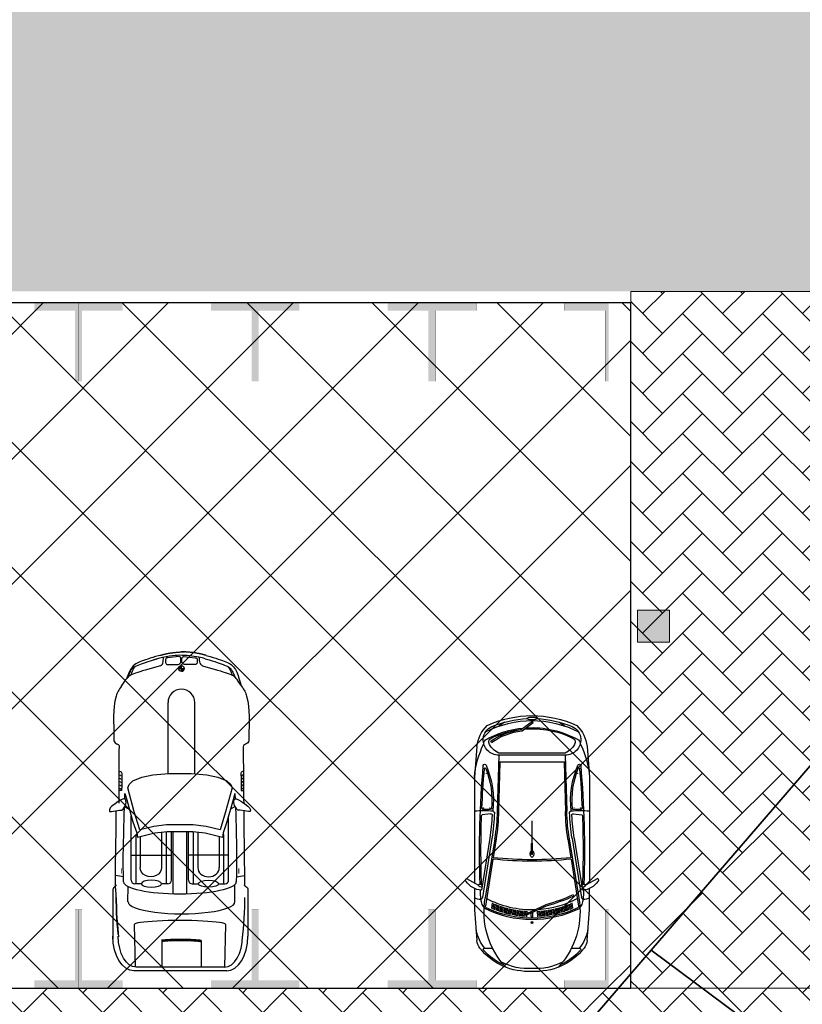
# Model space of a CAD drawing. Header units: millimetres. Extents: x 747415 to 1601423, y -236173 to 551995.
# Tile 250 of 256: x 1017342 to 1028413, y 176898 to 190835. Entities that reach past the tile are written whole.
import ezdxf

# ---------------------------------------------------------------- set-up
doc = ezdxf.new("R2010")
doc.units = ezdxf.units.MM
doc.header["$LTSCALE"] = 100
doc.header["$MEASUREMENT"] = 0
doc.linetypes.add('BORDERX2', pattern=[88.9, 25.4, -12.7, 25.4, -12.7, 0, -12.7])
doc.linetypes.add('DASHED2', pattern=[9.525, 6.35, -3.175])
doc.layers.get('0').update_dxf_attribs({"linetype": 'CONTINUOUS', "lineweight": 0})
for name, color, linetype in [('T--A9041_VERHARDING_Parkeren', 9, 'CONTINUOUS'), ('T--L9000_PERCELEN', 4, 'BORDERX2'), ('T--L9041_VERHARDING_Parkeren', 9, 'DASHED2'), ('T--L9041_VERHARDING_Wegen', 7, 'CONTINUOUS'), ('T--L9082_INRICHTING_SPECIFIEK_Auto', 8, 'CONTINUOUS')]:
    doc.layers.add(name, color=color, linetype=linetype)
for name, color, linetype, lineweight in [('T--A9041_VERHARDING_Wegen', 21, 'CONTINUOUS', 0), ('T--A9042_BEPLANTING', 90, 'CONTINUOUS', 0), ('T--L9052_Straatkolken', 240, 'CONTINUOUS', 0), ('T--L9067_BEHEERVOORZIENING_Belijning', 7, 'DASHED2', 0)]:
    doc.layers.add(name, color=color, linetype=linetype, lineweight=lineweight)
doc.layers.add('T--A9072_BELIJNING', color=7, linetype='CONTINUOUS', lineweight=0, true_color=0xffffff)

# ---------------------------------------------------------------- blocks, each defined once
blk = doc.blocks.new('FMEBLOCK12')
at = {"layer": 'T--L9000_PERCELEN', "flags": 128}
blk.add_lwpolyline([(215.479985, -39.356038), (176.897025, -39.747987), (147.212995, -40.096063), (125.038925, -38.089188), (93.931885, -35.353988), (48.933995, -25.661187), (9.468985, -17.231987), (-16.733075, -11.664088), (-47.490055, -5.166038), (-60.353035, -2.357063), (-91.759995, 4.241088), (-127.772015, 11.966012), (-159.354925, 18.663937), (-184.705985, 24.158063), (-212.405115, 29.951837), (-212.286895, 30.540088), (-215.479985, 40.096062), (-211.477985, 39.205888), (-192.695955, 35.215863), (-191.283065, 34.915887), (-163.732055, 28.928087), (-118.683105, 19.139087), (-77.365905, 10.383912), (-38.201045, 1.930012), (4.793085, -7.226213), (43.433085, -15.353163), (73.914985, -20.249937), (97.654895, -24.040088), (88.494915, -29.609938), (95.109025, -30.292112), (138.501975, -34.910038), (162.223945, -36.079062), (180.629005, -35.523962), (215.083925, -34.437162)], close=True, dxfattribs=at)
blk = doc.blocks.new('FMEBLOCK14')
at = {"layer": 'T--L9000_PERCELEN', "flags": 128}
blk.add_lwpolyline([(-225.21163, -16.211487), (-267.70367, 7.136513), (-293.72449, 21.688388), (-292.13565, 29.380488), (-285.57766, 59.419588), (-283.65969, 69.020413), (-255.96056, 63.226638), (-230.6095, 57.732513), (-199.02659, 51.034588), (-163.01457, 43.309663), (-131.60761, 36.711513), (-118.74463, 33.902538), (-87.98765, 27.404488), (-61.78559, 21.836588), (-22.32058, 13.407388), (22.67731, 3.714588), (53.78435, 0.979388), (75.95842, -1.027487), (105.64245, -0.679412), (144.22541, -0.287462), (165.78239, -0.069387), (173.19046, 1.584538), (173.94831, 0.621563), (179.51753, -2.131512), (200.49836, -6.067587), (226.70042, -10.760587), (270.89032, -18.926537), (277.09135, -23.087512), (280.6414, -27.299512), (293.72449, -43.052587), (292.93743, -43.487437), (290.59741, -40.205587), (288.28752, -38.226337), (286.8744, -37.162612), (284.90353, -36.556487), (283.28134, -36.418362), (280.69453, -36.678362), (265.80134, -41.493562), (262.30051, -42.649587), (241.79532, -48.631537), (215.77841, -54.765587), (191.15438, -59.754337), (168.97042, -69.020412), (136.00245, -66.667412), (124.28832, -65.046637), (119.85645, -64.433362), (114.68536, -63.717387), (89.34649, -63.796362), (64.07248, -62.654637), (38.45531, -60.162537), (13.07941, -56.728587), (-13.7885, -51.816537), (-181.51669, -15.661587), (-187.37548, -16.648612), (-215.84948, -21.976337), (-223.10552, -6.819637), (-228.38264, -9.095612)], close=True, dxfattribs=at)
blk = doc.blocks.new('FMEBLOCK16')
at = {"layer": 'T--L9000_PERCELEN', "flags": 128}
blk.add_lwpolyline([(-14.28553, -14.74005), (-16.7325, 8.248175), (-16.72951, 11.762075), (-17.64652, 14.7589), (-19.41453, 17.472975), (-21.24947, 19.337175), (-16.08551, 19.658925), (15.53351, -14.26685), (21.24947, -16.408925), (15.07558, -17.786925), (7.66751, -19.44085), (-13.88947, -19.658925)], close=True, dxfattribs=at)
blk = doc.blocks.new('*X133')
at = {"color": 0}
for p, q in [((61389, 31672), (61409, 31693)), ((61390, 31691), (61411, 31712)), ((61391, 31711), (61412, 31732)), ((61393, 31730), (61415, 31752)), ((61395, 31750), (61418, 31772)), ((61398, 31771), (61404, 31776)), ((61384, 31562), (61404, 31581)), ((61384, 31544), (61403, 31563)), ((61385, 31598), (61405, 31618)), ((61385, 31580), (61404, 31600)), ((61386, 31617), (61406, 31636)), ((61387, 31654), (61408, 31674)), ((61387, 31635), (61407, 31655)), ((61383, 31526), (61403, 31545)), ((61383, 31508), (61402, 31527)), ((61383, 31490), (61402, 31509)), ((61383, 31473), (61402, 31492)), ((61383, 31455), (61402, 31474)), ((61383, 31437), (61402, 31456)), ((61384, 31420), (61402, 31439)), ((61384, 31403), (61403, 31421)), ((61384, 31385), (61403, 31404)), ((61385, 31368), (61403, 31387)), ((61385, 31351), (61404, 31369)), ((61386, 31334), (61404, 31352)), ((61387, 31317), (61405, 31335)), ((61388, 31300), (61406, 31319)), ((61389, 31284), (61407, 31302)), ((61390, 31267), (61408, 31285)), ((61391, 31251), (61409, 31269)), ((61393, 31235), (61410, 31252)), ((61395, 31219), (61412, 31236)), ((61402, 31209), (61413, 31220))]:
    blk.add_line(p, q, dxfattribs=at)
blk = doc.blocks.new('*X134')
at = {"color": 0}
for p, q in [((58055, 31525), (58057, 31528)), ((58055, 31510), (58070, 31524)), ((58055, 31495), (58079, 31518)), ((58020, 31490), (58022, 31493)), ((58023, 31478), (58038, 31493)), ((58029, 31469), (58053, 31493)), ((58038, 31462), (58055, 31479)), ((58049, 31458), (58055, 31464)), ((58068, 31493), (58086, 31510)), ((58084, 31493), (58090, 31498))]:
    blk.add_line(p, q, dxfattribs=at)
blk = doc.blocks.new('auto108')
for p, q in [((1429, 2018), (1446, 2019)), ((1452, 2019), (1494, 2019)), ((1494, 2019), (1850, 2021)), ((1804, 1986), (1884, 1987)), ((1850, 2021), (1954, 2022)), ((1884, 1987), (1988, 1988)), ((1954, 2022), (2062, 2023)), ((1988, 1988), (2052, 1988)), ((2052, 1988), (2052, 2023)), ((2062, 2023), (2173, 2023)), ((2173, 2023), (2230, 2024)), ((2338, 2024), (2408, 2025)), ((2408, 2025), (2532, 2026)), ((2532, 2026), (2659, 2027)), ((2659, 2027), (2791, 2029)), ((2791, 2029), (2924, 2030)), ((2924, 2030), (3058, 2032)), ((3058, 2032), (3189, 2034)), ((3189, 2034), (3316, 2035)), ((3316, 2035), (3389, 2035)), ((3471, 2084), (4114, 2084)), ((3567, 2037), (3607, 2036)), ((3607, 2036), (3696, 2034)), ((3696, 2034), (3781, 2030)), ((3781, 2030), (3862, 2025)), ((3862, 2025), (3941, 2021)), ((3941, 2021), (4015, 2015)), ((4015, 2015), (4085, 2009)), ((4085, 2009), (4114, 2007)), ((301, 1807), (310, 1820)), ((310, 1820), (321, 1832)), ((321, 1832), (332, 1843)), ((332, 1843), (345, 1854)), ((345, 1854), (361, 1863)), ((361, 1863), (378, 1872)), ((378, 1872), (396, 1881)), ((390, 1791), (400, 1818)), ((396, 1881), (417, 1889)), ((400, 1818), (409, 1841)), ((409, 1841), (417, 1862)), ((417, 1889), (447, 1900)), ((2287, 1908), (2393, 1911)), ((2393, 1911), (2636, 1918)), ((2636, 1918), (2833, 1922)), ((2833, 1922), (2993, 1924)), ((2993, 1924), (3125, 1924)), ((3125, 1924), (3240, 1922)), ((3240, 1922), (3345, 1919)), ((3628, 1900), (3383, 1898)), ((237, 1647), (247, 1678)), ((247, 1678), (257, 1707)), ((257, 1707), (267, 1732)), ((267, 1732), (276, 1754)), ((276, 1754), (284, 1774)), ((284, 1774), (293, 1792)), ((293, 1792), (301, 1807)), ((347, 1656), (359, 1694)), ((359, 1694), (370, 1729)), ((370, 1729), (380, 1762)), ((380, 1762), (390, 1791)), ((3321, 1811), (2412, 1811)), ((3370, 1742), (2675, 1742)), ((2675, 1742), (2675, 1729)), ((2705, 1679), (3142, 1679)), ((2965, 1811), (2965, 1243)), ((3370, 1670), (3370, 1762)), ((4554, 1752), (4554, 504)), ((4603, 1784), (4603, 472)), ((191, 1498), (203, 1538)), ((203, 1538), (214, 1577)), ((214, 1577), (226, 1614)), ((226, 1614), (237, 1647)), ((284, 1442), (347, 1656)), ((186, 1479), (191, 1498)), ((4175, 1423), (4194, 1423)), ((4194, 1423), (4554, 1423)), ((1814, 1332), (805, 1332)), ((3370, 1312), (2638, 1312)), ((2645, 1375), (3142, 1375)), ((3370, 1293), (3370, 1384)), ((324, 1143), (284, 1143)), ((324, 1143), (324, 1183)), ((364, 1143), (324, 1143)), ((324, 1104), (324, 1143)), ((3512, 1219), (2635, 1219)), ((3321, 1243), (2636, 1243)), ((3512, 1026), (2635, 1026)), ((3321, 1002), (2636, 1002)), ((2965, 434), (2965, 1002)), ((139, 837), (144, 818)), ((284, 845), (347, 631)), ((1810, 955), (805, 955)), ((3370, 933), (2638, 933)), ((2645, 863), (3142, 863)), ((3370, 952), (3370, 861)), ((4171, 864), (4190, 864)), ((4190, 864), (4554, 864)), ((144, 818), (156, 778)), ((156, 778), (167, 738)), ((167, 738), (179, 701)), ((179, 701), (190, 667)), ((191, 786), (187, 802)), ((203, 746), (191, 786)), ((214, 707), (203, 746)), ((226, 671), (214, 707)), ((190, 667), (201, 635)), ((201, 635), (211, 606)), ((211, 606), (221, 580)), ((221, 580), (230, 556)), ((237, 637), (226, 671)), ((247, 606), (237, 637)), ((257, 578), (247, 606)), ((267, 553), (257, 578)), ((347, 631), (359, 593)), ((359, 593), (370, 557)), ((2705, 559), (3142, 559)), ((3370, 575), (3370, 483)), ((230, 556), (239, 535)), ((239, 535), (249, 515)), ((249, 515), (259, 497)), ((259, 497), (271, 480)), ((276, 530), (267, 553)), ((271, 480), (285, 463)), ((284, 510), (276, 530)), ((293, 493), (284, 510)), ((285, 463), (300, 449)), ((301, 477), (293, 493)), ((300, 449), (317, 436)), ((310, 464), (301, 477)), ((321, 452), (310, 464)), ((317, 436), (336, 424)), ((332, 441), (321, 452)), ((345, 431), (332, 441)), ((336, 424), (356, 414)), ((361, 421), (345, 431)), ((361, 424), (378, 415)), ((378, 412), (361, 421)), ((370, 557), (380, 525)), ((380, 525), (390, 495)), ((380, 525), (390, 495)), ((390, 495), (400, 469)), ((390, 495), (400, 469)), ((400, 469), (409, 445)), ((400, 469), (409, 445)), ((409, 445), (417, 425)), ((409, 445), (417, 425)), ((417, 425), (424, 408)), ((3321, 434), (2412, 434)), ((2675, 503), (2675, 516)), ((3370, 503), (2675, 503)), ((356, 414), (377, 404)), ((377, 404), (399, 395)), ((378, 415), (396, 406)), ((396, 404), (378, 412)), ((396, 406), (417, 397)), ((396, 404), (416, 395)), ((417, 395), (396, 404)), ((399, 395), (423, 386)), ((417, 397), (447, 387)), ((440, 387), (417, 395)), ((423, 386), (449, 377)), ((424, 408), (430, 395)), ((429, 393), (431, 390)), ((430, 395), (432, 392)), ((464, 379), (440, 387)), ((449, 377), (460, 374)), ((1804, 301), (1884, 300)), ((1884, 300), (1988, 299)), ((1988, 299), (2052, 298)), ((2052, 298), (2052, 264)), ((2393, 334), (2287, 337)), ((2636, 327), (2393, 334)), ((2833, 323), (2636, 327)), ((2993, 321), (2833, 323)), ((3125, 321), (2993, 321)), ((3240, 323), (3125, 321)), ((3345, 326), (3240, 323)), ((3628, 386), (3410, 388)), ((1494, 265), (1423, 266)), ((1850, 264), (1494, 265)), ((1954, 263), (1850, 264)), ((2062, 262), (1954, 263)), ((2173, 261), (2062, 262)), ((2230, 261), (2173, 261)), ((2408, 220), (2338, 221)), ((2532, 219), (2408, 220)), ((2659, 218), (2532, 219)), ((2791, 216), (2659, 218)), ((2924, 215), (2791, 216)), ((3058, 213), (2924, 215)), ((3189, 211), (3058, 213)), ((3316, 210), (3189, 211)), ((3343, 210), (3316, 210)), ((3411, 211), (3343, 210)), ((3514, 218), (3411, 211)), ((3471, 173), (4150, 173)), ((3607, 221), (3514, 218)), ((3567, 220), (3607, 221)), ((3696, 224), (3607, 221)), ((3607, 221), (3696, 224)), ((3781, 227), (3696, 224)), ((3696, 224), (3781, 227)), ((3862, 232), (3781, 227)), ((3781, 227), (3862, 232)), ((3862, 232), (3941, 237)), ((3941, 236), (3862, 232)), ((4015, 242), (3941, 236)), ((3941, 237), (4015, 242)), ((4015, 242), (4121, 251)), ((4085, 248), (4015, 242))]:
    blk.add_line(p, q)
for points in [[(2175, 1892), (2168, 1904), (2169, 1921), (2181, 1952), (2209, 1995), (2240, 2038), (2273, 2084), (2298, 2108), (2326, 2120), (2346, 2118), (2348, 2092), (2339, 2036), (2331, 1976), (2329, 1943), (2316, 1925), (2294, 1912), (2261, 1893), (2221, 1885), (2195, 1886)], [(1810, 1123), (1810, 1280), (1830, 1504), (1862, 1660), (1915, 1788), (1968, 1843), (2011, 1861), (2355, 1768), (2606, 1690), (2559, 1494), (2538, 1311), (2536, 1165), (2536, 1123), (2536, 1080), (2538, 934), (2559, 751), (2606, 555), (2355, 477), (2011, 384), (1968, 402), (1915, 457), (1862, 585), (1830, 741), (1810, 965)], [(2175, 353), (2168, 341), (2169, 324), (2181, 293), (2209, 250), (2240, 207), (2273, 161), (2298, 137), (2326, 125), (2346, 127), (2348, 153), (2339, 209), (2331, 269), (2329, 302), (2316, 320), (2294, 333), (2261, 352), (2221, 360), (2195, 359)]]:
    blk.add_lwpolyline(points, close=True)
for points in [[(139, 1492), (144, 1512), (156, 1552), (167, 1592), (179, 1629), (190, 1663), (201, 1695), (211, 1723), (221, 1750), (230, 1773), (239, 1795), (249, 1814), (259, 1833), (271, 1850), (285, 1866), (300, 1881), (317, 1894), (336, 1906), (356, 1916), (377, 1926), (399, 1935), (423, 1944), (449, 1953), (476, 1961), (505, 1970), (533, 1981), (571, 1990)], [(3272, 1921), (3255, 2034)], [(296, 1798), (303, 1804), (316, 1814), (331, 1824), (348, 1833), (367, 1841), (388, 1850), (410, 1858), (416, 1860)], [(2092, 1901), (2168, 1903)], [(2093, 1901), (2185, 1875), (2496, 1788), (2651, 1732), (2716, 1723)], [(2277, 1902), (2299, 1863), (2322, 1836)], [(2716, 1723), (2656, 1477), (2637, 1304), (2634, 1164), (2634, 1123), (2634, 1081), (2637, 941), (2656, 768), (2716, 522)], [(3946, 1767), (4554, 1752)], [(296, 489), (303, 482), (316, 472), (331, 463), (348, 454), (367, 445), (388, 437), (410, 428), (416, 427)], [(2093, 344), (2185, 370), (2496, 457), (2651, 513), (2716, 522)], [(4554, 493), (3946, 478)], [(2168, 342), (2092, 344)], [(2277, 343), (2299, 382), (2322, 409)], [(3272, 324), (3255, 211)]]:
    blk.add_lwpolyline(points)
for points in [[(3412, 2055, -0.003452), (3412, 2055)], [(3412, 202, 0.003452), (3412, 202)]]:
    blk.add_lwpolyline(points, format="xyb")
for points in [[(155, 1179), (171, 1337, -0.414214), (200, 1366), (238, 1366, -0.414214), (268, 1337), (268, 1188, -0.291039), (222, 1150), (184, 1150, -0.414214)], [(155, 1107), (171, 950, 0.414214), (200, 920), (238, 920, 0.414214), (268, 950), (268, 1099, 0.291039), (222, 1137), (184, 1137, 0.414214)]]:
    blk.add_lwpolyline(points, format="xyb", close=True)
blk.add_circle((324, 1143), 39.7)
for centre, radius, start, end in [((1440, 2064), 47.1, 195.2914, 284.3416), ((3321, 1762), 49.3, 360, 90), ((237, 1456), 49.3, 283.7947, 343.5607), ((805, 1143), 189, 90, 270), ((3321, 1293), 49.3, 270, 360), ((324, 1143), 39.7, 180, 270), ((324, 1143), 39.7, 0, 90), ((3321, 952), 49.3, 0, 90), ((237, 831), 49.3, 16.4393, 76.2053), ((3321, 483), 49.3, 270, 0), ((1440, 222), 47.1, 111.0771, 164.7086)]:
    blk.add_arc(centre, radius, start, end)
for centre, major_axis, ratio, start_param, end_param in [((1804, 2020), (0, -34.3), 0.624902, -1.56257, 0), ((1849, 2028), (0, -34.3), 0.624902, -1.340746, 0), ((1896, 2028), (0, -34.3), 0.624902, -1.357157, 0), ((1943, 2029), (0, -34.3), 0.624902, -1.355316, 0), ((1990, 2029), (0, -34.3), 0.624902, -1.354332, 0), ((2038, 2030), (0, -34.3), 0.624902, -1.349543, 0), ((4114, 1784), (489, 0), 0.61456, 0, 1.570796), ((4114, 1752), (439, 0), 0.579085, 0, 1.570796), ((3345, 1123), (0, 797), 0.211204, 3.141593, 6.283185), ((3628, 1144), (1, 756), 0.222398, -3.141593, 0), ((3142, 1527), (0, 152), 0.864333, 3.141593, 6.283185), ((3948, 1123), (0, -645), 0.087484, -3.141593, 0), ((4187, 1133), (0, -323), 0.087484, -2.68647, -0.584659), ((4206, 1133), (0, -323), 0.087484, -2.68647, -0.584659)]:
    blk.add_ellipse(centre, major_axis=major_axis, ratio=ratio, start_param=start_param, end_param=end_param)
blk.add_ellipse((3370, 1527), major_axis=(0, 143), ratio=0.338725)
at = {"extrusion": (0, 0, -1)}
for centre, major_axis, ratio, start_param, end_param in [((3142, 711), (0, -152), 0.864333, -3.141593, 0), ((4114, 504), (439, 0), 0.579085, 0, 1.570796), ((4114, 472), (489, 0), 0.61456, 0, 1.570796), ((1804, 266), (0, 34.3), 0.624902, -1.56257, 0), ((1849, 258), (0, 34.3), 0.624902, -1.340746, 0), ((1896, 258), (0, 34.3), 0.624902, -1.357157, 0), ((1943, 258), (0, 34.3), 0.624902, -1.355316, 0), ((1990, 257), (0, 34.3), 0.624902, -1.354332, 0), ((2038, 257), (0, 34.3), 0.624902, -1.349543, 0)]:
    blk.add_ellipse(centre, major_axis=major_axis, ratio=ratio, start_param=start_param, end_param=end_param, dxfattribs=at)
blk.add_ellipse((3370, 718), major_axis=(0, -143), ratio=0.338725, dxfattribs=at)
for points, knots in [([(571, 1990), (626, 2035), (853, 2125), (1099, 2097), (1285, 2097)], [72.513385, 72.513385, 72.513385, 72.513385, 210.766252, 779.411217, 779.411217, 779.411217, 779.411217]), ([(1285, 2097), (1307, 2097), (1358, 2107), (1385, 2075), (1395, 2052)], [0, 0, 0, 0, 64.592582, 138.656509, 138.656509, 138.656509, 138.656509]), ([(164, 1390), (146, 1302), (129, 1121), (146, 941), (201, 754)], [93.721229, 93.721229, 93.721229, 93.721229, 365.303664, 640.430937, 640.430937, 640.430937, 640.430937]), ([(571, 296), (626, 251), (853, 161), (1099, 189), (1285, 189)], [72.513385, 72.513385, 72.513385, 72.513385, 210.766252, 779.411217, 779.411217, 779.411217, 779.411217]), ([(1285, 189), (1307, 189), (1358, 179), (1385, 212), (1395, 235)], [0, 0, 0, 0, 64.592582, 138.656509, 138.656509, 138.656509, 138.656509])]:
    blk.add_open_spline(points, degree=3, knots=knots)
for points, start_tangent, end_tangent in [([(571, 1990), (504, 1946), (440, 1893), (417, 1862), (411, 1850)], (0.873356, 0.487083, -0.000015), (-0.33173, -0.943374)), ([(3412, 2055), (3401, 2042), (3387, 2035)], (-0.157438, -0.987529), (-0.999933, -0.011552)), ([(3412, 2055), (3430, 2076), (3477, 2085)], (0.361709, 0.932291), (1, 0)), ([(571, 296), (504, 341), (440, 394), (417, 425), (411, 437)], (0.873356, -0.487083, -0.000015), (-0.33173, 0.943374)), ([(3412, 202), (3401, 215), (3387, 222)], (-0.157438, 0.987529), (-0.999933, 0.011552)), ([(3412, 202), (3430, 181), (3477, 173)], (0.361709, -0.932291), (1, 0))]:
    blk.add_spline(points, degree=3, dxfattribs=dict(start_tangent=start_tangent, end_tangent=end_tangent))
for points, weights in [([(115, 1400), (90, 1278), (88, 1143)], [1, 0.996922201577, 0.999560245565]), ([(139, 1493), (125, 1447), (115, 1400)], [1, 0.99968296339, 1]), ([(115, 930), (90, 1052), (88, 1186)], [1, 0.996922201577, 0.999560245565]), ([(139, 837), (125, 882), (115, 930)], [1, 0.99968296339, 1])]:
    blk.add_rational_spline(points, weights, degree=2)
for points in [[(186, 1479), (177, 1450), (170, 1420), (164, 1390)], [(249, 1408), (223, 1401), (194, 1398), (165, 1396)], [(249, 879), (223, 885), (194, 889), (165, 891)]]:
    blk.add_open_spline(points, degree=3)
for points in [[(3151, 1962), (3151, 1950), (3227, 1962), (3227, 1950)], [(3151, 294), (3151, 305), (3227, 294), (3227, 305)]]:
    blk.add_solid(points)
for name, p, xscale, yscale, zscale in [('*X133', (-56312, -29881), 0.9851387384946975, 0.9851387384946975, 0.9851387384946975), ('*X134', (-65414, -34517), 1.132343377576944, 1.132343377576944, 1.132343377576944)]:
    blk.add_blockref(name, p, dxfattribs=dict(xscale=xscale, yscale=yscale, zscale=zscale))
blk = doc.blocks.new('auto64')
for points in [[(-2305, 929), (-2398, 757)], [(-3184, 780), (-2750, 815), (-2446, 815)], [(-1737, 568), (-2574, 701)], [(-1732, 597), (-2470, 715)], [(-436, 780), (-870, 815), (-2366, 815)], [(-1389, 587), (-1404, 705)], [(-3290, 559), (-3290, 669)], [(-2651, 564), (-2732, 572)], [(-2032, 554), (-2698, 660)], [(-1743, 528), (-2580, 662)], [(-2555, 593), (-2536, 585)], [(-2702, 428), (-2782, 435)], [(-2696, 448), (-2776, 455)], [(-2689, 467), (-2769, 474)], [(-2682, 487), (-2763, 494)], [(-2675, 506), (-2755, 513)], [(-2667, 526), (-2748, 533)], [(-2659, 545), (-2740, 552)], [(-1746, 509), (-2012, 551)], [(-660, 453), (-1355, 472)], [(-560, 470), (-1354, 492)], [(-660, 470), (-660, -470)], [(-560, 470), (-560, -470)], [(-530, 470), (-530, -470)], [(-93, 390), (-149, 470)], [(-2739, 291), (-2817, 298)], [(-2735, 311), (-2813, 318)], [(-2730, 330), (-2809, 337)], [(-2725, 350), (-2804, 357)], [(-2720, 370), (-2799, 377)], [(-2714, 389), (-2794, 396)], [(-2709, 409), (-2788, 416)], [(-2763, 133), (-2841, 140)], [(-2762, 153), (-2839, 159)], [(-2760, 172), (-2837, 179)], [(-2758, 192), (-2834, 199)], [(-2754, 212), (-2832, 219)], [(-2751, 232), (-2828, 239)], [(-2747, 252), (-2825, 259)], [(-2743, 271), (-2821, 278)], [(-2697, 199), (-2820, -67), (-2802, -75), (-2678, 192)], [(-2940, -5), (-2921, -13), (-2921, 0), (-2921, 13), (-2940, 5)], [(-2769, 73), (-2846, 80)], [(-2767, 93), (-2845, 100)], [(-2765, 113), (-2843, 120)], [(-2842, 10), (-2785, 10)], [(-1960, 5), (-1810, 5)], [(-1805, 0), (-1490, 0)], [(-216, -141), (-98, 18), (-82, 6), (-197, -148)], [(-2769, -73), (-2846, -80)], [(-2767, -93), (-2845, -100)], [(-2765, -113), (-2843, -120)], [(-2842, -10), (-2794, -10)], [(-2763, -133), (-2841, -140)], [(-1960, -5), (-1810, -5)], [(-2762, -153), (-2839, -159)], [(-2760, -172), (-2837, -179)], [(-2758, -192), (-2834, -199)], [(-2754, -212), (-2832, -219)], [(-2751, -232), (-2828, -239)], [(-2747, -252), (-2825, -259)], [(-2743, -271), (-2821, -278)], [(-2739, -291), (-2817, -298)], [(-2735, -311), (-2813, -318)], [(-2730, -330), (-2809, -337)], [(-2725, -350), (-2804, -357)], [(-2720, -370), (-2799, -377)], [(-2714, -389), (-2794, -396)], [(-2709, -409), (-2788, -416)], [(-93, -390), (-149, -470)], [(-2702, -428), (-2782, -435)], [(-2696, -448), (-2776, -455)], [(-2689, -467), (-2769, -474)], [(-2682, -487), (-2763, -494)], [(-2675, -506), (-2755, -513)], [(-2667, -526), (-2748, -533)], [(-2659, -545), (-2740, -552)], [(-2032, -554), (-2698, -660)], [(-1743, -528), (-2580, -662)], [(-1746, -509), (-2012, -551)], [(-660, -453), (-1355, -472)], [(-560, -470), (-1354, -492)], [(-3290, -669), (-3290, -559)], [(-2651, -564), (-2732, -572)], [(-1737, -568), (-2574, -701)], [(-1732, -597), (-2470, -715)], [(-1389, -587), (-1404, -705)], [(-378, -572), (-361, -583)], [(-2446, -815), (-2750, -815), (-3184, -780)], [(-2305, -929), (-2398, -757)], [(-436, -780), (-870, -815), (-2366, -815)]]:
    blk.add_lwpolyline(points)
for centre, radius, start, end in [((-2200, 703), 271, 122.5061, 177.3807), ((-2326, 918), 24, 28.4487, 144.8117), ((-2747, 53), 874, 128.5195, 183.4666), ((-3167, 580), 200, 94.6669, 128.5195), ((-2919, 231), 573, 102.481, 130.272), ((-2566, 466), 260, 97.9758, 129.7902), ((-2433, 727), 169, 148.6333, 180.9564), ((-1914, -11589), 12332, 92.5802, 93.2009), ((-2568, 738), 36.8, 201.7756, 261.8193), ((-2397, 726), 31.7, 91.422, 214.9423), ((-2413, 734), 28.1, 248.5131, 57.8511), ((-1911, -12958), 13680, 87.9174, 92.0179), ((-1911, -12958), 13700, 84.9558, 91.981), ((-1414, 703), 10, 7.2745, 87.9174), ((-2583, 684), 1241, 353.7279, 6.0623), ((-2583, 684), 1261, 355.3159, 0.6912), ((-1312, 699), 10, 87.4901, 180.6912), ((-1911, -12958), 13680, 85.1291, 87.4901), ((-1012, -605), 1427, 64.4533, 84.2811), ((-500, 275), 509, 45.0724, 82.7817), ((-2779, -464), 1143, 86.7478, 133.301), ((-2747, 53), 854, 132.4061, 156.0666), ((-3310, 669), 20, 0, 132.4061), ((-1377, 0), 1511, 153.8364, 206.6643), ((-1377, 0), 1491, 154.1833, 205.8167), ((-1377, 0), 1373, 152.0676, 176.1797), ((-2715, 657), 20, 86.7478, 153.8364), ((-2701, 641), 20, 80.9423, 154.1833), ((-2779, -464), 1143, 79.9751, 86.7478), ((-87, -521), 2707, 155.7055, 164.5863), ((-87, -521), 2687, 155.7055, 164.6216), ((-1271, 3491), 2960, 260.9423, 268.0852), ((-1271, 3491), 2930, 260.9423, 267.2804), ((-1409, 584), 20, 267.2804, 7.2745), ((-1209, 1822), 1276, 263.6929, 293.3519), ((-1317, 580), 10, 175.3159, 265.0494), ((-1209, 1822), 1256, 265.0494, 291.5959), ((-1306, 688), 2.5, 90, 270), ((-1306, 596), 2.5, 90, 270), ((-1306, 688), 2.5, 270, 90), ((-1306, 596), 2.5, 270, 90), ((-815, 641), 2.5, 90, 270), ((-815, 641), 2.5, 270, 90), ((-750, 663), 10, 291.5959, 85.1291), ((-708, 669), 20, 284.8612, 84.9558), ((-340, 470), 220, 87.5524, 180.0097), ((-306, 380), 241, 108.384, 158.1789), ((-399, 610), 72.8, 40.2199, 88.4107), ((-366, 562), 50, 26.3311, 108.384), ((-1502, 0), 1332, 356.4569, 29.5582), ((-339, 490), 200, 22.8604, 87.5524), ((-1502, 0), 1317, 355.4418, 26.3311), ((-1502, 0), 1432, 332.6464, 27.3536), ((-1502, 0), 1462, 2.7376, 22.8604), ((-1502, 0), 1502, 334.9815, 25.0185), ((-2747, 53), 834, 153.1339, 183.4666), ((3447, 0), 5507, 174.225, 185.775), ((3447, 0), 5487, 174.2369, 185.7631), ((-1271, 3491), 3020, 260.9423, 268.4089), ((-1271, 3491), 3000, 260.9423, 268.4089), ((-1369, 553), 20, 268.0852, 348.1357), ((-1462, 3510), 2979, 271.7693, 271.819), ((-2938, 0), 5, 112.786, 247.214), ((-2842, 0), 10, 90, 270), ((-1377, 0), 1373, 178.392, 207.9324), ((-1992, 0), 13, 140.4731, 180), ((-1992, 0), 13, 180, 219.5269), ((-1975, -14), 34.9, 116.6567, 140.4731), ((-1964, -36), 60, 101.7464, 116.6567), ((-1956, -72), 96.5, 90, 101.7464), ((-1960, 0), 5, 90, 270), ((-1956, -72), 96.5, 78.2536, 90), ((-1949, -36), 60, 63.3433, 78.2536), ((-1938, -14), 34.9, 39.5269, 63.3433), ((-1921, 0), 13, 22.6244, 39.5269), ((-1810, 0), 5, 270, 90), ((185, 0), 245, 173.2506, 180), ((185, 0), 245, 180, 186.7494), ((73, 13), 132, 164.0546, 173.2506), ((3, 33), 59.3, 145.403, 164.0546), ((-40, 63), 7.21, 90, 145.403), ((-40, 63), 7.21, 34.597, 90), ((-83, 33), 59.3, 15.9454, 34.597), ((-153, 13), 132, 6.7494, 15.9454), ((-265, 0), 245, 0, 6.7494), ((-265, 0), 245, 353.2506, 0), ((-2747, -53), 874, 176.5334, 231.4805), ((-2747, -53), 834, 176.5334, 206.8661), ((-1975, 14), 34.9, 219.5269, 243.3433), ((-1964, 36), 60, 243.3433, 258.2536), ((-1956, 72), 96.5, 258.2536, 270), ((-1956, 72), 96.5, 270, 281.7464), ((-1949, 36), 60, 281.7464, 296.6567), ((-1938, 14), 34.9, 296.6567, 320.4731), ((-1921, 0), 13, 320.4731, 337.3756), ((-1502, 0), 1332, 330.4418, 354.8462), ((-1502, 0), 1462, 337.1396, 357.2624), ((73, -13), 132, 186.7494, 195.9454), ((3, -33), 59.3, 195.9454, 214.597), ((-40, -63), 7.21, 214.597, 270), ((-40, -63), 7.21, 270, 325.403), ((-83, -33), 59.3, 325.403, 344.0546), ((-153, -13), 132, 344.0546, 353.2506), ((-1133, -43), 922, 324.9998, 353.9253), ((-1133, -43), 942, 324.9998, 353.5912), ((-1502, 0), 1317, 333.6689, 353.7639), ((-2779, 464), 1143, 226.699, 280.0249), ((-2747, -53), 854, 203.9334, 227.5939), ((-1271, -3491), 3020, 91.5911, 99.0577), ((-1271, -3491), 3000, 91.5911, 99.0577), ((-1271, -3491), 2960, 91.9167, 99.0577), ((-1462, -3510), 2979, 88.1848, 88.2307), ((-1369, -553), 20, 6.1809, 91.9167), ((-1209, -1822), 1276, 66.6481, 96.3071), ((-2583, -684), 1241, 353.9377, 6.1809), ((-340, -470), 220, 179.9903, 272.4476), ((-306, -380), 241, 201.8211, 251.616), ((-3310, -669), 20, 227.5939, 0), ((-2919, -231), 573, 229.728, 257.519), ((-2566, -466), 260, 230.2098, 262.0242), ((-2701, -641), 20, 205.8167, 279.0577), ((-1911, 12958), 13700, 268.019, 275.0515), ((-1271, -3491), 2930, 92.7196, 99.0577), ((-1409, -584), 20, 352.7255, 92.7196), ((-1316, -585), 10, 87.1473, 184.478), ((-2583, -684), 1261, 359.3088, 4.478), ((-1209, -1822), 1256, 68.4041, 94.9506), ((-1911, 12958), 13680, 272.5099, 274.8709), ((-1911, 12958), 13680, 272.5099, 274.7965), ((-1306, -596), 2.5, 90, 270), ((-1306, -688), 2.5, 90, 270), ((-1306, -596), 2.5, 270, 90), ((-1306, -688), 2.5, 270, 90), ((-1012, 605), 1427, 275.7189, 295.5467), ((-815, -641), 2.5, 90, 270), ((-815, -641), 2.5, 270, 90), ((-750, -663), 10, 274.8709, 68.4041), ((-708, -669), 20, 275.0442, 75.1388), ((-500, -275), 509, 277.2183, 314.9276), ((-399, -610), 72.8, 271.5893, 319.7801), ((-366, -562), 50, 251.616, 333.6689), ((-339, -490), 200, 272.4476, 337.1396), ((-3167, -580), 200, 231.4805, 265.3331), ((-2568, -738), 36.8, 98.1807, 158.2244), ((-2433, -727), 169, 179.0436, 211.3667), ((-1914, 11589), 12332, 266.7991, 267.4198), ((-2200, -703), 271, 182.6193, 237.4939), ((-2397, -726), 31.7, 145.0577, 268.578), ((-2413, -734), 28.1, 302.1489, 111.4869), ((-1911, 12958), 13680, 267.9821, 272.0826), ((-1414, -703), 10, 272.0826, 352.7255), ((-1312, -699), 10, 179.3088, 272.5099), ((-2326, -918), 24, 215.1883, 331.5513)]:
    blk.add_arc(centre, radius, start, end)
blk = doc.blocks.new('9041_parkeerplaats_2500x5000_hoeklijn')
at = {"layer": 'T--A9072_BELIJNING', "linetype": 'Continuous'}
h = blk.add_hatch(color=256, dxfattribs=at)
h.paths.add_polyline_path([(-1200, -1390), (-1250, -1390), (-1250, -2500), (-625, -2500), (-625, -2390), (-1200, -2390)])
h.paths.add_polyline_path([(1250, -1390), (1200, -1390), (1200, -2390), (625, -2390), (625, -2500), (1250, -2500)])
at = {"layer": 'T--L9067_BEHEERVOORZIENING_Belijning', "const_width": 1}
for points in [[(-1200, -1390), (-1250, -1390), (-1250, -2500), (-625, -2500), (-625, -2390), (-1200, -2390)], [(1250, -1390), (1200, -1390), (1200, -2390), (625, -2390), (625, -2500), (1250, -2500)]]:
    blk.add_lwpolyline(points, close=True, dxfattribs=at)
blk = doc.blocks.new('*U247')
at = {"layer": 'T--L9067_BEHEERVOORZIENING_Belijning'}
blk.add_blockref('9041_parkeerplaats_2500x5000_hoeklijn', (0, 1945, 0), dxfattribs=at)
blk = doc.blocks.new('*U248')
at = {"layer": 'T--L9067_BEHEERVOORZIENING_Belijning', "color": 0, "linetype": 'ByBlock', "lineweight": -2, "transparency": 16777216}
for p in [(0, 0), (2500, 0), (5000, 0), (7500, 0), (10000, 0), (12500, 0), (15000, 0)]:
    blk.add_blockref('*U247', p, dxfattribs=at)
blk = doc.blocks.new('*U249')
at = {"layer": 'T--L9067_BEHEERVOORZIENING_Belijning'}
blk.add_blockref('9041_parkeerplaats_2500x5000_hoeklijn', (0, 1945, 0), dxfattribs=at)
blk = doc.blocks.new('*U250')
at = {"layer": 'T--L9067_BEHEERVOORZIENING_Belijning', "color": 0, "linetype": 'ByBlock', "lineweight": -2, "transparency": 16777216}
for p in [(15000, 0), (17500, 0), (20000, 0), (22500, 0)]:
    blk.add_blockref('*U249', p, dxfattribs=at)

msp = doc.modelspace()

# ---------------------------------------------------------------- hatches: boundary and pattern name
at = {"layer": 'T--A9041_VERHARDING_Parkeren', "linetype": 'Continuous'}
h = msp.add_hatch(dxfattribs=at)
h.set_pattern_fill('ANSI37', color=256, scale=10000, style=0)
h.paths.add_polyline_path([(1025986.379, 186825.106), (1007183.626, 186825.106), (1005128.071, 185045.49), (1002930.902, 183085.835), (1000762.76, 181093.877), (998624.085, 179070.012), (996628.589, 177125.106), (1025986.379, 177125.106)])
at = {"layer": 'T--A9041_VERHARDING_Wegen', "linetype": 'Continuous'}
h = msp.add_hatch(dxfattribs=at)
h.set_pattern_fill('AR-HBONE', color=256, scale=100, style=0)
h.paths.add_polyline_path([(1077408.673, 193125.106), (1077408.673, 186989.02), (1007183.626, 186989.02), (1007183.626, 193125.106)])
h = msp.add_hatch(dxfattribs=at)
h.set_pattern_fill('AR-HBONE', color=256, scale=100, style=0)
edge = h.paths.add_edge_path()
edge.add_arc((1037475.434, 182989.02), 4000, 90.0021407, 180, ccw=False)
edge.add_line((1037475.285, 186989.02), (1025986.379, 186989.02))
edge.add_line((1025986.379, 186989.02), (1025986.379, 177125.106))
edge.add_line((1025986.379, 177125.106), (1033475.434, 177125.106))
edge.add_line((1033475.434, 177125.106), (1033475.434, 182989.02))
h = msp.add_hatch(dxfattribs=at)
h.set_pattern_fill('AR-HBONE', color=256, scale=100, style=0)
h.paths.add_polyline_path([(1032481.612, 174692.904), (1033186.379, 174692.904), (1033186.379, 174725.108), (1033475.434, 174725.108), (1033475.434, 177125.106), (1025986.379, 177125.106), (1023798.726, 177125.106), (1022548.726, 177125.106), (1020048.726, 177125.106), (1017548.726, 177125.106), (1015048.726, 177125.106), (1012548.726, 177125.106), (1010048.726, 177125.106), (1007548.726, 177125.106), (1005048.726, 177125.106), (1002548.726, 177125.106), (1001298.726, 177125.106), (1000986.379, 177125.106), (988380.084, 177125.106), (988139.53, 176864.882), (986076.735, 174640.01), (984125.968, 172497.627), (983792.262, 172125.106), (993486.379, 172125.106), (995986.379, 172125.106), (998486.379, 172125.106), (1000986.379, 172125.106), (1003486.379, 172125.106), (1005986.379, 172125.106), (1008486.379, 172125.106), (1010986.379, 172125.106), (1013486.379, 172125.106), (1015986.379, 172125.106), (1018486.379, 172125.106), (1020986.379, 172125.106), (1023486.379, 172125.106), (1025986.379, 172125.106), (1032481.612, 172125.106)])
at = {"layer": 'T--A9042_BEPLANTING'}
h = msp.add_hatch(dxfattribs=at)
h.set_pattern_fill('GRASS', color=256, scale=1500, style=0)
edge = h.paths.add_edge_path()
edge.add_line((1194589.183, 247525.193), (1194593.64, 247264.881))
edge.add_line((1194593.64, 247264.881), (1189597.042, 247120.843))
edge.add_line((1189597.042, 247120.843), (1179615.176, 246734.424))
edge.add_line((1179615.176, 246734.424), (1169673.169, 246260.926))
edge.add_line((1169673.169, 246260.926), (1159743.156, 245284.429))
edge.add_line((1159743.156, 245284.429), (1149794.302, 244232.037))
edge.add_line((1149794.302, 244232.037), (1139904.319, 243419.621))
edge.add_line((1139904.319, 243419.621), (1138613.747, 243325.021))
edge.add_line((1138613.747, 243325.021), (1135690.007, 243117.197))
edge.add_line((1135690.007, 243117.197), (1132771.926, 242932.503))
edge.add_line((1132771.926, 242932.503), (1129859.398, 242758.599))
edge.add_line((1129859.398, 242758.599), (1126616.556, 242566.575))
edge.add_line((1126616.556, 242566.575), (1123385.964, 242364.695))
edge.add_line((1123385.964, 242364.695), (1120184.728, 242139.833))
edge.add_line((1120184.728, 242139.833), (1117014.113, 241880.011))
edge.add_line((1117014.113, 241880.011), (1113876.289, 241570.228))
edge.add_line((1113876.289, 241570.228), (1110773.76, 241198.319))
edge.add_line((1110773.76, 241198.319), (1107692.214, 240764.72))
edge.add_line((1107692.214, 240764.72), (1104624.361, 240306.925))
edge.add_line((1104624.361, 240306.925), (1101572.465, 239835.828))
edge.add_line((1101572.465, 239835.828), (1100403.086, 239650.924))
edge.add_line((1100403.086, 239650.924), (1097780.987, 239217.99))
edge.add_line((1097780.987, 239217.99), (1095157.329, 238732.83))
edge.add_line((1095157.329, 238732.83), (1092526.922, 238274.052))
edge.add_line((1092526.922, 238274.052), (1089457.602, 237766.051))
edge.add_line((1089457.602, 237766.051), (1086388.73, 237224.846))
edge.add_line((1086388.73, 237224.846), (1083401.545, 236651.668))
edge.add_line((1083401.545, 236651.668), (1080469.385, 236024.459))
edge.add_line((1080469.385, 236024.459), (1077519.444, 235269.823))
edge.add_line((1077519.444, 235269.823), (1074567.867, 234454.498))
edge.add_line((1074567.867, 234454.498), (1071611.505, 233602.32))
edge.add_line((1071611.505, 233602.32), (1068661.406, 232725.291))
edge.add_line((1068661.406, 232725.291), (1065719.424, 231822.381))
edge.add_line((1065719.424, 231822.381), (1062684.54, 230856.109))
edge.add_line((1062684.54, 230856.109), (1059866.196, 229920.836))
edge.add_line((1059866.196, 229920.836), (1056845.381, 228880.035))
edge.add_line((1056845.381, 228880.035), (1054034.15, 227860.451))
edge.add_line((1054034.15, 227860.451), (1051908.682, 227043.859))
edge.add_line((1051908.682, 227043.859), (1051192.354, 226766.278))
edge.add_line((1051192.354, 226766.278), (1050671.69, 226564.519))
edge.add_line((1050671.69, 226564.519), (1049927.631, 226262.62))
edge.add_line((1049927.631, 226262.62), (1049070.32, 225903.54))
edge.add_line((1049070.32, 225903.54), (1048360.834, 225606.376))
edge.add_line((1048360.834, 225606.376), (1045574.185, 224396.868))
edge.add_line((1045574.185, 224396.868), (1042746.023, 223102.062))
edge.add_line((1042746.023, 223102.062), (1039916.204, 221736.561))
edge.add_line((1039916.204, 221736.561), (1037264.038, 220364.549))
edge.add_line((1037264.038, 220364.549), (1036639.036, 220037.907))
edge.add_line((1036639.036, 220037.907), (1035761.731, 219567.084))
edge.add_line((1035761.731, 219567.084), (1034455.173, 218860.02))
edge.add_line((1034455.173, 218860.02), (1031834.519, 217415.207))
edge.add_line((1031834.519, 217415.207), (1029063.532, 215837.52))
edge.add_line((1029063.532, 215837.52), (1026493.513, 214322.916))
edge.add_line((1026493.513, 214322.916), (1023661.374, 212596.81))
edge.add_line((1023661.374, 212596.81), (1021148.701, 211011.913))
edge.add_line((1021148.701, 211011.913), (1018664.489, 209394.723))
edge.add_line((1018664.489, 209394.723), (1016111.63, 207674.051))
edge.add_line((1016111.63, 207674.051), (1013541.964, 205866.676))
edge.add_line((1013541.964, 205866.676), (1011054.819, 204060.939))
edge.add_line((1011054.819, 204060.939), (1008551.61, 202180.933))
edge.add_line((1008551.61, 202180.933), (1006071.977, 200261.271))
edge.add_line((1006071.977, 200261.271), (1003623.026, 198305.877))
edge.add_line((1003623.026, 198305.877), (1001255.469, 196356.541))
edge.add_line((1001255.469, 196356.541), (998895.97, 194358.237))
edge.add_line((998895.97, 194358.237), (996592.894, 192340.973))
edge.add_line((996592.894, 192340.973), (994271.188, 190253.094))
edge.add_line((994271.188, 190253.094), (992089.799, 188232.713))
edge.add_line((992089.799, 188232.713), (989855.126, 186096.735))
edge.add_line((989855.126, 186096.735), (987565.682, 183840.779))
edge.add_line((987565.682, 183840.779), (985556.73, 181812.43))
edge.add_line((985556.73, 181812.43), (983340.235, 179499.914))
edge.add_line((983340.235, 179499.914), (981234.422, 177237.565))
edge.add_line((981234.422, 177237.565), (979162.94, 174943.215))
edge.add_line((979162.94, 174943.215), (977214.691, 172724.59))
edge.add_line((977214.691, 172724.59), (975036.892, 170165.071))
edge.add_line((975036.892, 170165.071), (973160.412, 167901.106))
edge.add_line((973160.412, 167901.106), (971300.145, 165540.186))
edge.add_line((971300.145, 165540.186), (970653.489, 164750.347))
edge.add_line((970653.489, 164750.347), (969323.906, 163031.694))
edge.add_line((969323.906, 163031.694), (967532.389, 160664.585))
edge.add_line((967532.389, 160664.585), (965620.33, 158124.446))
edge.add_line((965620.33, 158124.446), (963729.485, 155559.861))
edge.add_line((963729.485, 155559.861), (962160.024, 153368.205))
edge.add_line((962160.024, 153368.205), (960583.853, 151476.839))
edge.add_line((960583.853, 151476.839), (957868.106, 147829.141))
edge.add_line((957868.106, 147829.141), (955546.579, 144354.957))
edge.add_line((955546.579, 144354.957), (952781.766, 139999.101))
edge.add_line((952781.766, 139999.101), (950228.309, 135925.671))
edge.add_line((950228.309, 135925.671), (947689.507, 131669.07))
edge.add_line((947689.507, 131669.07), (945836.511, 128467.426))
edge.add_line((945836.511, 128467.426), (939785.242, 117718.876))
edge.add_line((939785.242, 117718.876), (930712.869, 102774.401))
edge.add_line((930712.869, 102774.401), (922173.53, 90199.799))
edge.add_arc((831492.457, 157259.067), 112782.989, 306.60619454, 323.5168236, ccw=False)
edge.add_line((898746.269, 66722.183), (906881.323, 58450.839))
edge.add_arc((1039056.702, -43733.649), 167068.849, 138.06483794, 142.29247104, ccw=False)
edge.add_line((914773.924, 67916.66), (924725.806, 83316.857))
edge.add_line((924725.806, 83316.857), (935036.865, 100427.915))
edge.add_line((935036.865, 100427.915), (938271.243, 105214.41))
edge.add_line((938271.243, 105214.41), (944567.151, 115601.153))
edge.add_line((944567.151, 115601.153), (949536.685, 124088.131))
edge.add_line((949536.685, 124088.131), (954824.472, 132626.587))
edge.add_line((954824.472, 132626.587), (959827.89, 140132.671))
edge.add_line((959827.89, 140132.671), (963059.812, 145135.12))
edge.add_line((963059.812, 145135.12), (965500.197, 148828.356))
edge.add_line((965500.197, 148828.356), (966613.361, 150562.786))
edge.add_line((966613.361, 150562.786), (968025.373, 152669.584))
edge.add_line((968025.373, 152669.584), (969925.147, 155201.552))
edge.add_line((969925.147, 155201.552), (971712.101, 157704.465))
edge.add_line((971712.101, 157704.465), (973307.285, 159791.446))
edge.add_line((973307.285, 159791.446), (974380.773, 161326.936))
edge.add_line((974380.773, 161326.936), (975513.5, 162711.848))
edge.add_line((975513.5, 162711.848), (977022.752, 164676.523))
edge.add_line((977022.752, 164676.523), (979125.989, 167160.936))
edge.add_line((979125.989, 167160.936), (980701.644, 168861.659))
edge.add_line((980701.644, 168861.659), (983077.997, 171627.505))
edge.add_line((983077.997, 171627.505), (985074.319, 173856.029))
edge.add_line((985074.319, 173856.029), (986909.132, 175828.505))
edge.add_line((986909.132, 175828.505), (989063.699, 178159.256))
edge.add_line((989063.699, 178159.256), (991154.428, 180245.145))
edge.add_line((991154.428, 180245.145), (993121.205, 182057.606))
edge.add_line((993121.205, 182057.606), (995324.494, 184142.051))
edge.add_line((995324.494, 184142.051), (997280.219, 186006.612))
edge.add_line((997280.219, 186006.612), (999623.744, 188200.448))
edge.add_line((999623.744, 188200.448), (1002349.065, 190608.065))
edge.add_line((1002349.065, 190608.065), (1004754.956, 192653.066))
edge.add_line((1004754.956, 192653.066), (1007294.928, 194741.918))
edge.add_line((1007294.928, 194741.918), (1008978.786, 196161.928))
edge.add_line((1008978.786, 196161.928), (1011076.047, 197755.95))
edge.add_line((1011076.047, 197755.95), (1013065.241, 199247.814))
edge.add_line((1013065.241, 199247.814), (1015821.037, 201346.882))
edge.add_line((1015821.037, 201346.882), (1017686.716, 202722.52))
edge.add_line((1017686.716, 202722.52), (1020957.031, 204817.97))
edge.add_line((1020957.031, 204817.97), (1023228.197, 206313.401))
edge.add_line((1023228.197, 206313.401), (1026470.58, 208376.744))
edge.add_line((1026470.58, 208376.744), (1028603.548, 209658.432))
edge.add_line((1028603.548, 209658.432), (1030968.801, 211111.637))
edge.add_line((1030968.801, 211111.637), (1032974.557, 212278.47))
edge.add_line((1032974.557, 212278.47), (1034989.373, 213415.47))
edge.add_line((1034989.373, 213415.47), (1036654.679, 214452.728))
edge.add_line((1036654.679, 214452.728), (1038246.03, 215241.653))
edge.add_line((1038246.03, 215241.653), (1039948.347, 216202.761))
edge.add_line((1039948.347, 216202.761), (1041825.775, 217172.039))
edge.add_line((1041825.775, 217172.039), (1043014.131, 217759.859))
edge.add_line((1043014.131, 217759.859), (1045164.207, 218821.145))
edge.add_line((1045164.207, 218821.145), (1047341.541, 219812.404))
edge.add_line((1047341.541, 219812.404), (1050071.07, 221013.985))
edge.add_line((1050071.07, 221013.985), (1051244.22, 221490.97))
edge.add_line((1051244.22, 221490.97), (1052347.556, 221956.97))
edge.add_line((1052347.556, 221956.97), (1053649.506, 222430.47))
edge.add_line((1053649.506, 222430.47), (1054533.126, 222784.97))
edge.add_line((1054533.126, 222784.97), (1056086.056, 223306.47))
edge.add_line((1056086.056, 223306.47), (1057869.317, 223968.97))
edge.add_line((1057869.317, 223968.97), (1060574.556, 224929.97))
edge.add_line((1060574.556, 224929.97), (1063483.693, 225922.97))
edge.add_line((1063483.693, 225922.97), (1065608.903, 226631.593))
edge.add_line((1065608.903, 226631.593), (1069173.064, 227676.47))
edge.add_line((1069173.064, 227676.47), (1072281.977, 228625.637))
edge.add_line((1072281.977, 228625.637), (1075375.394, 229611.47))
edge.add_line((1075375.394, 229611.47), (1077123.927, 230119.62))
edge.add_line((1077123.927, 230119.62), (1080375.394, 230986.97))
edge.add_line((1080375.394, 230986.97), (1082892.594, 231747.063))
edge.add_line((1082892.594, 231747.063), (1087287.423, 232727.295))
edge.add_line((1087287.423, 232727.295), (1089726.851, 233304.236))
edge.add_line((1089726.851, 233304.236), (1092683.446, 233905.227))
edge.add_line((1092683.446, 233905.227), (1095564.394, 234529.046))
edge.add_line((1095564.394, 234529.046), (1098820.303, 235134.124))
edge.add_line((1098820.303, 235134.124), (1101429.17, 235680.801))
edge.add_line((1101429.17, 235680.801), (1102775.394, 235932.97))
edge.add_line((1102775.394, 235932.97), (1105482.445, 236248.973))
edge.add_line((1105482.445, 236248.973), (1107758.807, 236612.397))
edge.add_line((1107758.807, 236612.397), (1110496.735, 236978.709))
edge.add_line((1110496.735, 236978.709), (1115376.091, 237663.748))
edge.add_line((1115376.091, 237663.748), (1120160.891, 238162.648))
edge.add_line((1120160.891, 238162.648), (1122883.614, 238303.454))
edge.add_line((1122883.614, 238303.454), (1125390.669, 238461.915))
edge.add_line((1125390.669, 238461.915), (1128123.405, 238391.97))
edge.add_line((1128123.405, 238391.97), (1132768.171, 238736.47))
edge.add_line((1132768.171, 238736.47), (1135790.587, 239107.966))
edge.add_line((1135790.587, 239107.966), (1138342.94, 239481.456))
edge.add_line((1138342.94, 239481.456), (1142060.43, 239524.47))
edge.add_line((1142060.43, 239524.47), (1147419.918, 239838.053))
edge.add_line((1147419.918, 239838.053), (1152508.673, 240937.759))
edge.add_line((1152508.673, 240937.759), (1161790.445, 241405.25))
edge.add_line((1161790.445, 241405.25), (1166293.104, 242414.317))
edge.add_line((1166293.104, 242414.317), (1170003.913, 243136.47))
edge.add_line((1170003.913, 243136.47), (1182817.631, 243902.97))
edge.add_line((1182817.631, 243902.97), (1191677.387, 244103.47))
edge.add_line((1191677.387, 244103.47), (1200992.076, 244164.47))
edge.add_line((1200992.076, 244164.47), (1212315.556, 244345.47))
edge.add_line((1212315.556, 244345.47), (1212435.36, 247419.97))
edge.add_line((1212435.36, 247419.97), (1205479.36, 247503.517))
edge.add_line((1205479.36, 247503.517), (1202606.248, 247460.622))
edge.add_line((1202606.248, 247460.622), (1194593.64, 247264.881))
at = {"layer": 'T--L9041_VERHARDING_Parkeren'}
for points in [[(1018223.726, 185715.106), (1018123.726, 185715.106), (1018123.726, 186715.106), (1017548.726, 186715.106), (1017548.726, 186825.106), (1018798.726, 186825.106), (1018798.726, 186715.106), (1018223.726, 186715.106)], [(1020723.726, 185715.106), (1020623.726, 185715.106), (1020623.726, 186715.106), (1020048.726, 186715.106), (1020048.726, 186825.106), (1021298.726, 186825.106), (1021298.726, 186715.106), (1020723.726, 186715.106)], [(1023223.726, 185715.106), (1023123.726, 185715.106), (1023123.726, 186715.106), (1022548.726, 186715.106), (1022548.726, 186825.106), (1023798.726, 186825.106), (1023798.726, 186715.106), (1023223.726, 186715.106)]]:
    msp.add_hatch(color=256, dxfattribs=at).paths.add_polyline_path(points)
at = {"layer": 'T--L9052_Straatkolken', "linetype": 'Continuous'}
h = msp.add_hatch(color=256, dxfattribs=at)
h.dxf.hatch_style = 1
h.paths.add_polyline_path([(1026532.633, 182474.593), (1026082.633, 182474.593), (1026082.633, 182024.593), (1026532.633, 182024.593)])

# ---------------------------------------------------------------- linework, layer by layer
at = {"layer": 'T--A9041_VERHARDING_Wegen', "linetype": 'Continuous', "const_width": 1}
msp.add_lwpolyline([(1077408.673, 193125.106), (1077408.673, 186989.02), (1007183.626, 186989.02), (1007183.626, 193125.106)], close=True, dxfattribs=at)
at = {"layer": 'T--A9041_VERHARDING_Wegen', "linetype": 'Continuous'}
msp.add_lwpolyline([(1033475.434, 182989.02, -0.414202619), (1037475.285, 186989.02), (1025986.379, 186989.02), (1025986.379, 177125.106), (1033475.434, 177125.106)], format="xyb", close=True, dxfattribs=at)
msp.add_lwpolyline([(1033475.434, 174725.108), (1033475.434, 177125.106), (1025986.379, 177125.106), (1023798.726, 177125.106), (1022548.726, 177125.106), (1020048.726, 177125.106), (1017548.726, 177125.106), (1015048.726, 177125.106), (1012548.726, 177125.106), (1010048.726, 177125.106), (1007548.726, 177125.106), (1005048.726, 177125.106), (1002548.726, 177125.106), (1001298.726, 177125.106), (1000986.379, 177125.106), (988380.084, 177125.106), (988139.53, 176864.882)], dxfattribs=at)
at = {"layer": 'T--L9041_VERHARDING_Parkeren', "const_width": 1}
for points in [[(1018223.726, 185715.106), (1018123.726, 185715.106), (1018123.726, 186715.106), (1017548.726, 186715.106), (1017548.726, 186825.106), (1018798.726, 186825.106), (1018798.726, 186715.106), (1018223.726, 186715.106)], [(1020723.726, 185715.106), (1020623.726, 185715.106), (1020623.726, 186715.106), (1020048.726, 186715.106), (1020048.726, 186825.106), (1021298.726, 186825.106), (1021298.726, 186715.106), (1020723.726, 186715.106)], [(1023223.726, 185715.106), (1023123.726, 185715.106), (1023123.726, 186715.106), (1022548.726, 186715.106), (1022548.726, 186825.106), (1023798.726, 186825.106), (1023798.726, 186715.106), (1023223.726, 186715.106)]]:
    msp.add_lwpolyline(points, close=True, dxfattribs=at)
at = {"layer": 'T--L9041_VERHARDING_Wegen', "const_width": 1}
for points in [[(1025986.379, 186825.106), (1025986.379, 177125.106), (996628.589, 177125.106)], [(1007183.626, 186825.106), (1025986.379, 186825.106)]]:
    msp.add_lwpolyline(points, dxfattribs=at)
at = {"layer": 'T--L9041_VERHARDING_Wegen'}
msp.add_lwpolyline([(1025986.379, 186825.106), (1007183.626, 186825.106), (1005128.071, 185045.49), (1002930.902, 183085.835), (1000762.76, 181093.877), (998624.085, 179070.012), (996628.589, 177125.106), (1025986.379, 177125.106)], close=True, dxfattribs=at)
at = {"layer": 'T--L9052_Straatkolken', "linetype": 'Continuous'}
msp.add_lwpolyline([(1026082.633, 182024.593), (1026532.633, 182024.593), (1026532.633, 182474.593), (1026082.633, 182474.593)], close=True, dxfattribs=at)

# ---------------------------------------------------------------- block references
at = {"layer": 'T--L9000_PERCELEN', "xscale": 1000.000000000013, "yscale": 1000.000000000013, "zscale": 1000.000000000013, "rotation": 228.6878301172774}
for name, p in [('FMEBLOCK14', (1121704.77, 285806.479)), ('FMEBLOCK12', (1198089.619, 313535.937)), ('FMEBLOCK16', (1031873.826, 154254.32))]:
    msp.add_blockref(name, p, dxfattribs=at)
at = {"layer": 'T--L9067_BEHEERVOORZIENING_Belijning', "rotation": 180}
msp.add_blockref('*U248', (1024423.726, 186270.106, 0.5), dxfattribs=at)
at = {"layer": 'T--L9067_BEHEERVOORZIENING_Belijning'}
msp.add_blockref('*U250', (1001923.726, 177680.106, 0.5), dxfattribs=at)
at = {"layer": 'T--L9082_INRICHTING_SPECIFIEK_Auto', "rotation": 270}
msp.add_blockref('auto108', (1018486.379, 181975.106), dxfattribs=at)
at = {"layer": 'T--L9082_INRICHTING_SPECIFIEK_Auto', "xscale": -1, "rotation": 270.0000000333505}
msp.add_blockref('auto64', (1024589.084, 180983.649), dxfattribs=at)

doc.saveas('drawing.dxf')
